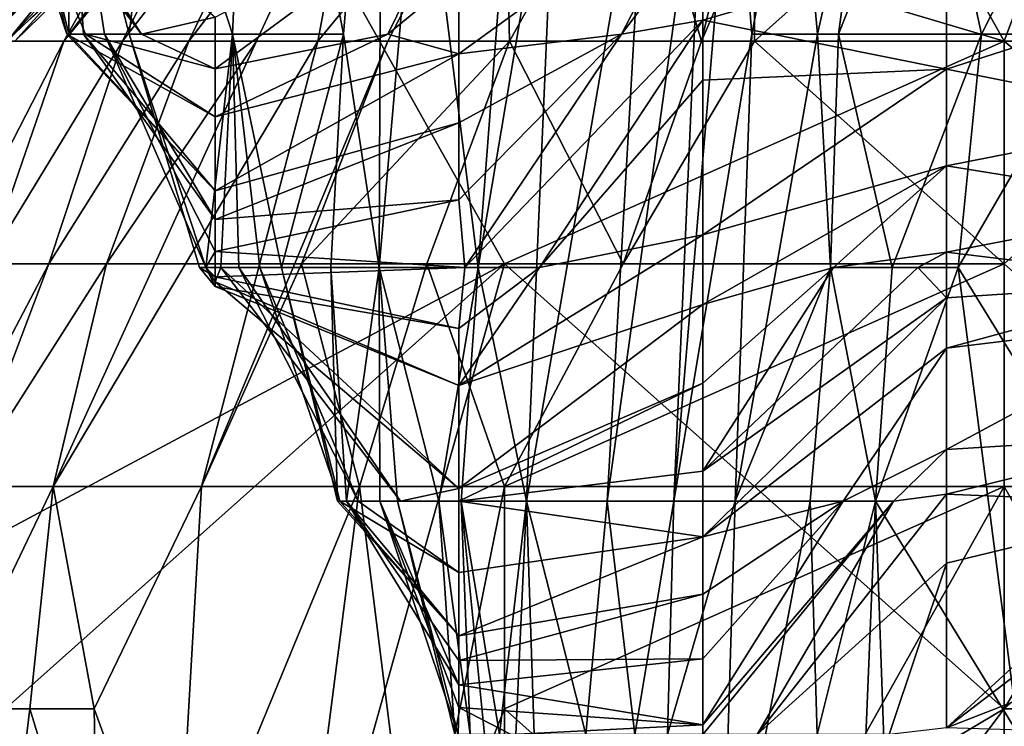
# Model space of a CAD drawing. Extents: x -1.05 to 1.05, y -0.36 to 0.36.
# Tile 49 of 226: x -0.8922 to -0.8695, y 0.2191 to 0.2354. Entities that reach past the tile are written whole.
import ezdxf

# ---------------------------------------------------------------- set-up
doc = ezdxf.new("R2010")
doc.units = 0

msp = doc.modelspace()

# ---------------------------------------------------------------- linework, layer by layer
for points in [[(-0.869551, 0.234938, 0.802922), (-0.863791, 0.250338, 0.809421), (-0.87531, 0.245204, 0.813162)], [(-0.869551, 0.234938, 0.802922), (-0.863373, 0.229805, 0.794857), (-0.863791, 0.250338, 0.809421)], [(-0.904106, 0.234938, 0.534559), (-0.89318, 0.245204, 0.534369), (-0.886828, 0.246682, 0.519624)], [(-0.894117, 0.240071, 0.519624), (-0.904106, 0.234938, 0.534559), (-0.886828, 0.246682, 0.519624)], [(-0.887345, 0.235099, 0.087983), (-0.886867, 0.245867, 0.087983), (-0.889085, 0.240483, 0.076777)], [(-0.887345, 0.235099, 0.087983), (-0.884786, 0.235099, 0.102924), (-0.886867, 0.245867, 0.087983)], [(-0.886867, 0.245867, 0.087983), (-0.884786, 0.235099, 0.102924), (-0.883899, 0.245867, 0.102924)], [(-0.884786, 0.235099, 0.102924), (-0.883958, 0.229715, 0.110395), (-0.883899, 0.245867, 0.102924)], [(-0.883899, 0.245867, 0.102924), (-0.883958, 0.229715, 0.110395), (-0.883023, 0.240483, 0.110395)], [(-0.881679, 0.229715, 0.125336), (-0.880433, 0.245867, 0.1216), (-0.883023, 0.240483, 0.110395)], [(-0.880433, 0.245867, 0.1216), (-0.881679, 0.229715, 0.125336), (-0.879868, 0.240483, 0.129071)], [(-0.898347, 0.229805, 0.819231), (-0.886828, 0.240071, 0.817443), (-0.904106, 0.245204, 0.830821)], [(-0.893024, 0.234938, 0.426241), (-0.886828, 0.241074, 0.450816), (-0.882941, 0.245204, 0.431156)], [(-0.883046, 0.245204, 0.421326), (-0.893024, 0.234938, 0.426241), (-0.882941, 0.245204, 0.431156)], [(-0.888336, 0.240071, 0.411497), (-0.893024, 0.234938, 0.426241), (-0.883046, 0.245204, 0.421326)], [(-0.881821, 0.245204, 0.455731), (-0.892541, 0.234938, 0.480305), (-0.886828, 0.241075, 0.480305)], [(-0.892362, 0.234938, 0.460645), (-0.892541, 0.234938, 0.480305), (-0.881821, 0.245204, 0.455731)], [(-0.886828, 0.241074, 0.450816), (-0.892362, 0.234938, 0.460645), (-0.881821, 0.245204, 0.455731)], [(-0.882766, 0.245204, 0.377093), (-0.89123, 0.234938, 0.386922), (-0.888336, 0.240071, 0.411497)], [(-0.887345, 0.240071, 0.372178), (-0.89123, 0.234938, 0.386922), (-0.882766, 0.245204, 0.377093)], [(-0.886828, 0.240071, 0.817443), (-0.869551, 0.234938, 0.802922), (-0.87531, 0.245204, 0.813162)], [(-0.891829, 0.240071, 0.509794), (-0.886828, 0.241777, 0.490135), (-0.893278, 0.234938, 0.490135)], [(-0.886828, 0.241777, 0.490135), (-0.886828, 0.241075, 0.480305), (-0.893278, 0.234938, 0.490135)], [(-0.893278, 0.234938, 0.490135), (-0.886828, 0.241075, 0.480305), (-0.892541, 0.234938, 0.480305)], [(-0.892362, 0.234938, 0.460645), (-0.886828, 0.241074, 0.450816), (-0.893024, 0.234938, 0.426241)], [(-0.893358, 0.240291, 0.05063), (-0.889441, 0.235099, 0.05063), (-0.892937, 0.240483, 0.054366)], [(-0.892937, 0.240483, 0.054366), (-0.891159, 0.235099, 0.058101), (-0.892413, 0.240483, 0.058101)], [(-0.89073, 0.235099, 0.054366), (-0.891159, 0.235099, 0.058101), (-0.892937, 0.240483, 0.054366)], [(-0.889441, 0.235099, 0.05063), (-0.89073, 0.235099, 0.054366), (-0.892937, 0.240483, 0.054366)], [(-0.892413, 0.240483, 0.058101), (-0.891111, 0.235099, 0.061836), (-0.891123, 0.240483, 0.065571)], [(-0.891159, 0.235099, 0.058101), (-0.891111, 0.235099, 0.061836), (-0.892413, 0.240483, 0.058101)], [(-0.891123, 0.240483, 0.065571), (-0.88972, 0.235099, 0.073042), (-0.889085, 0.240483, 0.076777)], [(-0.890293, 0.235099, 0.069307), (-0.88972, 0.235099, 0.073042), (-0.891123, 0.240483, 0.065571)], [(-0.890776, 0.235099, 0.065571), (-0.890293, 0.235099, 0.069307), (-0.891123, 0.240483, 0.065571)], [(-0.891111, 0.235099, 0.061836), (-0.890776, 0.235099, 0.065571), (-0.891123, 0.240483, 0.065571)], [(-0.88972, 0.235099, 0.073042), (-0.887345, 0.235099, 0.087983), (-0.889085, 0.240483, 0.076777)], [(-0.881679, 0.229715, 0.125336), (-0.883023, 0.240483, 0.110395), (-0.883958, 0.229715, 0.110395)], [(-0.881679, 0.229715, 0.125336), (-0.880566, 0.224331, 0.136542), (-0.879868, 0.240483, 0.129071)], [(-0.880566, 0.224331, 0.136542), (-0.878708, 0.224331, 0.151483), (-0.877774, 0.240483, 0.144012)], [(-0.880566, 0.224331, 0.136542), (-0.877774, 0.240483, 0.144012), (-0.879868, 0.240483, 0.129071)], [(-0.878708, 0.224331, 0.151483), (-0.876458, 0.240483, 0.155218), (-0.877774, 0.240483, 0.144012)], [(-0.878708, 0.224331, 0.151483), (-0.87717, 0.224331, 0.166424), (-0.876458, 0.240483, 0.155218)], [(-0.875368, 0.235099, 0.173894), (-0.875797, 0.240483, 0.162688), (-0.87717, 0.224331, 0.166424)], [(-0.87717, 0.224331, 0.166424), (-0.875797, 0.240483, 0.162688), (-0.876458, 0.240483, 0.155218)], [(-0.875797, 0.240483, 0.162688), (-0.875368, 0.235099, 0.173894), (-0.874336, 0.240483, 0.177629)], [(-0.875368, 0.235099, 0.173894), (-0.873854, 0.235099, 0.188835), (-0.874336, 0.240483, 0.177629)], [(-0.874336, 0.240483, 0.177629), (-0.873854, 0.235099, 0.188835), (-0.872649, 0.240483, 0.192571)], [(-0.873854, 0.235099, 0.188835), (-0.873375, 0.235099, 0.192571), (-0.872649, 0.240483, 0.192571)], [(-0.873375, 0.235099, 0.192571), (-0.870076, 0.235099, 0.218717), (-0.871242, 0.240483, 0.203776)], [(-0.872649, 0.240483, 0.192571), (-0.873375, 0.235099, 0.192571), (-0.871242, 0.240483, 0.203776)], [(-0.870076, 0.235099, 0.218717), (-0.867348, 0.240483, 0.233658), (-0.871242, 0.240483, 0.203776)], [(-0.870661, 0.240483, 0.110395), (-0.870108, 0.240483, 0.11413), (-0.866685, 0.235099, 0.11413)], [(-0.865262, 0.235441, 0.110395), (-0.870661, 0.240483, 0.110395), (-0.866685, 0.235099, 0.11413)], [(-0.870108, 0.240483, 0.11413), (-0.869548, 0.240483, 0.117865), (-0.867748, 0.235099, 0.117865)], [(-0.866685, 0.235099, 0.11413), (-0.870108, 0.240483, 0.11413), (-0.867748, 0.235099, 0.117865)], [(-0.870076, 0.235099, 0.218717), (-0.867495, 0.235099, 0.237394), (-0.867348, 0.240483, 0.233658)], [(-0.889441, 0.235099, 0.05063), (-0.893358, 0.240291, 0.05063), (-0.887739, 0.235488, 0.046895)], [(-0.881069, 0.240162, 0.288625), (-0.885372, 0.234938, 0.298455), (-0.884403, 0.240071, 0.318114)], [(-0.883758, 0.234938, 0.288625), (-0.885372, 0.234938, 0.298455), (-0.881069, 0.240162, 0.288625)], [(-0.881069, 0.240162, 0.288625), (-0.880958, 0.234938, 0.278795), (-0.883758, 0.234938, 0.288625)], [(-0.881069, 0.240162, 0.288625), (-0.878082, 0.240071, 0.278795), (-0.880958, 0.234938, 0.278795)], [(-0.891829, 0.240071, 0.509794), (-0.898347, 0.230009, 0.499964), (-0.894117, 0.240071, 0.519624)], [(-0.893278, 0.234938, 0.490135), (-0.898347, 0.230009, 0.499964), (-0.891829, 0.240071, 0.509794)], [(-0.886828, 0.240071, 0.817443), (-0.898347, 0.229805, 0.819231), (-0.881069, 0.229805, 0.807539)], [(-0.888336, 0.240071, 0.411497), (-0.892532, 0.234938, 0.416412), (-0.893024, 0.234938, 0.426241)], [(-0.89123, 0.234938, 0.386922), (-0.892532, 0.234938, 0.416412), (-0.888336, 0.240071, 0.411497)], [(-0.889874, 0.234938, 0.352518), (-0.89123, 0.234938, 0.386922), (-0.887345, 0.240071, 0.372178)], [(-0.885905, 0.240071, 0.337774), (-0.889874, 0.234938, 0.352518), (-0.887345, 0.240071, 0.372178)], [(-0.88835, 0.234938, 0.332859), (-0.889874, 0.234938, 0.352518), (-0.885905, 0.240071, 0.337774)], [(-0.884403, 0.240071, 0.318114), (-0.88835, 0.234938, 0.332859), (-0.885905, 0.240071, 0.337774)], [(-0.88679, 0.234938, 0.313199), (-0.88835, 0.234938, 0.332859), (-0.884403, 0.240071, 0.318114)], [(-0.881069, 0.229805, 0.807539), (-0.869551, 0.234938, 0.802922), (-0.886828, 0.240071, 0.817443)], [(-0.885372, 0.234938, 0.298455), (-0.88679, 0.234938, 0.313199), (-0.884403, 0.240071, 0.318114)], [(-0.878082, 0.240071, 0.278795), (-0.876529, 0.234938, 0.27388), (-0.880958, 0.234938, 0.278795)], [(-0.87531, 0.240071, 0.274882), (-0.876529, 0.234938, 0.27388), (-0.878082, 0.240071, 0.278795)], [(-0.87531, 0.240071, 0.274882), (-0.87531, 0.237772, 0.27388), (-0.876529, 0.234938, 0.27388)], [(-0.87531, 0.234938, 0.273248), (-0.869551, 0.240071, 0.272496), (-0.863791, 0.234938, 0.269583)], [(-0.87531, 0.237772, 0.27388), (-0.869551, 0.240071, 0.272496), (-0.87531, 0.234938, 0.273248)], [(-0.863791, 0.234938, 0.269583), (-0.869551, 0.240071, 0.272496), (-0.858032, 0.240071, 0.270847)], [(-0.88212, 0.234647, 0.058101), (-0.88212, 0.236452, 0.054366), (-0.876501, 0.238731, 0.058101)], [(-0.88212, 0.234647, 0.058101), (-0.876501, 0.238731, 0.058101), (-0.878374, 0.235099, 0.065571)], [(-0.876501, 0.238731, 0.058101), (-0.876501, 0.237574, 0.061836), (-0.878374, 0.235099, 0.065571)], [(-0.887739, 0.234299, 0.05063), (-0.887739, 0.235488, 0.046895), (-0.88212, 0.238443, 0.05063)], [(-0.887739, 0.234299, 0.05063), (-0.88212, 0.238443, 0.05063), (-0.883758, 0.235099, 0.054366)], [(-0.88212, 0.238443, 0.05063), (-0.88212, 0.236452, 0.054366), (-0.883758, 0.235099, 0.054366)], [(-0.87531, 0.234938, 0.273248), (-0.876529, 0.234938, 0.27388), (-0.87531, 0.237772, 0.27388)], [(-0.876501, 0.237574, 0.061836), (-0.876501, 0.235426, 0.069307), (-0.878374, 0.235099, 0.065571)], [(-0.876501, 0.237574, 0.061836), (-0.870881, 0.237052, 0.065571), (-0.876501, 0.235426, 0.069307)], [(-0.876501, 0.235426, 0.069307), (-0.870881, 0.237052, 0.065571), (-0.870881, 0.234291, 0.076777)], [(-0.870881, 0.237052, 0.065571), (-0.865262, 0.236107, 0.069307), (-0.870881, 0.234291, 0.076777)], [(-0.883758, 0.235099, 0.054366), (-0.88212, 0.236452, 0.054366), (-0.88212, 0.234647, 0.058101)], [(-0.865262, 0.233171, 0.080513), (-0.870881, 0.234291, 0.076777), (-0.865262, 0.236107, 0.069307)], [(-0.889441, 0.235099, 0.05063), (-0.887739, 0.235488, 0.046895), (-0.887739, 0.234299, 0.05063)], [(-0.880262, 0.229715, 0.073042), (-0.881986, 0.229715, 0.069307), (-0.876501, 0.235426, 0.069307)], [(-0.881986, 0.229715, 0.069307), (-0.878374, 0.235099, 0.065571), (-0.876501, 0.235426, 0.069307)], [(-0.876501, 0.234036, 0.073042), (-0.880262, 0.229715, 0.073042), (-0.876501, 0.235426, 0.069307)], [(-0.876501, 0.234036, 0.073042), (-0.876501, 0.235426, 0.069307), (-0.870881, 0.234291, 0.076777)], [(-0.892532, 0.234938, 0.416412), (-0.89123, 0.234938, 0.386922), (-0.893873, 0.229805, 0.391837)], [(-0.893873, 0.229805, 0.391837), (-0.89123, 0.234938, 0.386922), (-0.893008, 0.229805, 0.367263)], [(-0.89123, 0.234938, 0.386922), (-0.889874, 0.234938, 0.352518), (-0.893008, 0.229805, 0.367263)], [(-0.891578, 0.229805, 0.342688), (-0.893008, 0.229805, 0.367263), (-0.889874, 0.234938, 0.352518)], [(-0.88835, 0.234938, 0.332859), (-0.891578, 0.229805, 0.342688), (-0.889874, 0.234938, 0.352518)], [(-0.890243, 0.229805, 0.327944), (-0.891578, 0.229805, 0.342688), (-0.88835, 0.234938, 0.332859)], [(-0.88679, 0.234938, 0.313199), (-0.891478, 0.224672, 0.323029), (-0.890243, 0.229805, 0.327944)], [(-0.885372, 0.234938, 0.298455), (-0.891478, 0.224672, 0.323029), (-0.88679, 0.234938, 0.313199)], [(-0.888057, 0.224672, 0.29354), (-0.891478, 0.224672, 0.323029), (-0.885372, 0.234938, 0.298455)], [(-0.891111, 0.235099, 0.061836), (-0.891159, 0.235099, 0.058101), (-0.887739, 0.231485, 0.061836)], [(-0.887739, 0.231485, 0.061836), (-0.891159, 0.235099, 0.058101), (-0.887739, 0.233192, 0.054366)], [(-0.891159, 0.235099, 0.058101), (-0.89073, 0.235099, 0.054366), (-0.887739, 0.233192, 0.054366)], [(-0.890776, 0.235099, 0.065571), (-0.891111, 0.235099, 0.061836), (-0.887739, 0.231485, 0.061836)], [(-0.890293, 0.235099, 0.069307), (-0.890776, 0.235099, 0.065571), (-0.887739, 0.230829, 0.065571)], [(-0.887739, 0.230829, 0.065571), (-0.890776, 0.235099, 0.065571), (-0.887739, 0.231485, 0.061836)], [(-0.887739, 0.233192, 0.054366), (-0.89073, 0.235099, 0.054366), (-0.887739, 0.234299, 0.05063)], [(-0.89073, 0.235099, 0.054366), (-0.889441, 0.235099, 0.05063), (-0.887739, 0.234299, 0.05063)], [(-0.887739, 0.230086, 0.069307), (-0.890293, 0.235099, 0.069307), (-0.887739, 0.230829, 0.065571)], [(-0.890293, 0.235099, 0.069307), (-0.887957, 0.229715, 0.073042), (-0.88972, 0.235099, 0.073042)], [(-0.887739, 0.230086, 0.069307), (-0.887957, 0.229715, 0.073042), (-0.890293, 0.235099, 0.069307)], [(-0.88679, 0.234938, 0.313199), (-0.890243, 0.229805, 0.327944), (-0.88835, 0.234938, 0.332859)], [(-0.88972, 0.235099, 0.073042), (-0.887957, 0.229715, 0.080513), (-0.887345, 0.235099, 0.087983)], [(-0.8881, 0.229715, 0.076777), (-0.887957, 0.229715, 0.080513), (-0.88972, 0.235099, 0.073042)], [(-0.887957, 0.229715, 0.073042), (-0.8881, 0.229715, 0.076777), (-0.88972, 0.235099, 0.073042)], [(-0.888057, 0.224672, 0.29354), (-0.885372, 0.234938, 0.298455), (-0.883758, 0.234938, 0.288625)], [(-0.883758, 0.234938, 0.288625), (-0.885751, 0.229805, 0.288625), (-0.888057, 0.224672, 0.29354)], [(-0.887957, 0.229715, 0.080513), (-0.887612, 0.229715, 0.084248), (-0.887345, 0.235099, 0.087983)], [(-0.883758, 0.235099, 0.054366), (-0.88212, 0.234647, 0.058101), (-0.887739, 0.233192, 0.054366)], [(-0.887739, 0.233192, 0.054366), (-0.887739, 0.234299, 0.05063), (-0.883758, 0.235099, 0.054366)], [(-0.887612, 0.229715, 0.084248), (-0.887192, 0.229715, 0.087983), (-0.887345, 0.235099, 0.087983)], [(-0.887345, 0.235099, 0.087983), (-0.886208, 0.229715, 0.095454), (-0.884786, 0.235099, 0.102924)], [(-0.887345, 0.235099, 0.087983), (-0.886714, 0.229715, 0.091718), (-0.886208, 0.229715, 0.095454)], [(-0.887192, 0.229715, 0.087983), (-0.886714, 0.229715, 0.091718), (-0.887345, 0.235099, 0.087983)], [(-0.886208, 0.229715, 0.095454), (-0.885075, 0.229715, 0.102924), (-0.884786, 0.235099, 0.102924)], [(-0.880958, 0.234938, 0.278795), (-0.885751, 0.229805, 0.288625), (-0.883758, 0.234938, 0.288625)], [(-0.882861, 0.229805, 0.278795), (-0.885751, 0.229805, 0.288625), (-0.880958, 0.234938, 0.278795)], [(-0.885075, 0.229715, 0.102924), (-0.883958, 0.229715, 0.110395), (-0.884786, 0.235099, 0.102924)], [(-0.880958, 0.234938, 0.278795), (-0.878336, 0.229805, 0.27388), (-0.882861, 0.229805, 0.278795)], [(-0.881986, 0.229715, 0.069307), (-0.88212, 0.231278, 0.065571), (-0.878374, 0.235099, 0.065571)], [(-0.88212, 0.233051, 0.061836), (-0.88212, 0.234647, 0.058101), (-0.878374, 0.235099, 0.065571)], [(-0.88212, 0.231278, 0.065571), (-0.88212, 0.233051, 0.061836), (-0.878374, 0.235099, 0.065571)], [(-0.869551, 0.219539, 0.791908), (-0.869551, 0.234938, 0.802922), (-0.881069, 0.229805, 0.807539)], [(-0.880958, 0.234938, 0.278795), (-0.876529, 0.234938, 0.27388), (-0.878336, 0.229805, 0.27388)], [(-0.876529, 0.234938, 0.27388), (-0.87531, 0.234938, 0.273248), (-0.878336, 0.229805, 0.27388)], [(-0.87531, 0.234938, 0.273248), (-0.869551, 0.229805, 0.269695), (-0.878336, 0.229805, 0.27388)], [(-0.87717, 0.224331, 0.166424), (-0.875752, 0.224331, 0.181365), (-0.875368, 0.235099, 0.173894)], [(-0.875752, 0.224331, 0.181365), (-0.873553, 0.229715, 0.196306), (-0.873854, 0.235099, 0.188835)], [(-0.875368, 0.235099, 0.173894), (-0.875752, 0.224331, 0.181365), (-0.873854, 0.235099, 0.188835)], [(-0.869551, 0.229805, 0.269695), (-0.87531, 0.234938, 0.273248), (-0.863791, 0.234938, 0.269583)], [(-0.873854, 0.235099, 0.188835), (-0.873553, 0.229715, 0.196306), (-0.873375, 0.235099, 0.192571)], [(-0.873553, 0.229715, 0.196306), (-0.872131, 0.229715, 0.207512), (-0.873375, 0.235099, 0.192571)], [(-0.873375, 0.235099, 0.192571), (-0.872131, 0.229715, 0.207512), (-0.870076, 0.235099, 0.218717)], [(-0.87061, 0.229715, 0.218717), (-0.870076, 0.235099, 0.218717), (-0.872131, 0.229715, 0.207512)], [(-0.87061, 0.229715, 0.218717), (-0.867495, 0.235099, 0.237394), (-0.870076, 0.235099, 0.218717)], [(-0.87061, 0.229715, 0.218717), (-0.8673, 0.224331, 0.244864), (-0.867495, 0.235099, 0.237394)], [(-0.869551, 0.219539, 0.791908), (-0.863373, 0.229805, 0.794857), (-0.869551, 0.234938, 0.802922)], [(-0.869551, 0.229805, 0.269695), (-0.863791, 0.234938, 0.269583), (-0.863791, 0.224672, 0.266171)], [(-0.887739, 0.231485, 0.061836), (-0.88212, 0.234647, 0.058101), (-0.88212, 0.233051, 0.061836)], [(-0.887739, 0.233192, 0.054366), (-0.88212, 0.234647, 0.058101), (-0.887739, 0.231485, 0.061836)], [(-0.876501, 0.234036, 0.073042), (-0.870881, 0.234291, 0.076777), (-0.876501, 0.230469, 0.080513)], [(-0.876501, 0.230469, 0.080513), (-0.870881, 0.234291, 0.076777), (-0.870881, 0.232067, 0.084248)], [(-0.870881, 0.234291, 0.076777), (-0.865262, 0.233171, 0.080513), (-0.870881, 0.232067, 0.084248)], [(-0.876501, 0.234036, 0.073042), (-0.876501, 0.230469, 0.080513), (-0.880262, 0.229715, 0.073042)], [(-0.870881, 0.232067, 0.084248), (-0.865262, 0.233171, 0.080513), (-0.865262, 0.231157, 0.087983)], [(-0.887739, 0.230829, 0.065571), (-0.88212, 0.233051, 0.061836), (-0.88212, 0.231278, 0.065571)], [(-0.887739, 0.231485, 0.061836), (-0.88212, 0.233051, 0.061836), (-0.887739, 0.230829, 0.065571)], [(-0.876501, 0.228869, 0.084248), (-0.876501, 0.230469, 0.080513), (-0.870881, 0.232067, 0.084248)], [(-0.876501, 0.228869, 0.084248), (-0.870881, 0.232067, 0.084248), (-0.873485, 0.229715, 0.087983)], [(-0.870881, 0.232067, 0.084248), (-0.870881, 0.230075, 0.091718), (-0.873485, 0.229715, 0.087983)], [(-0.870881, 0.232067, 0.084248), (-0.865262, 0.231157, 0.087983), (-0.870881, 0.230075, 0.091718)], [(-0.887739, 0.230086, 0.069307), (-0.887739, 0.230829, 0.065571), (-0.88212, 0.231278, 0.065571)], [(-0.881986, 0.229715, 0.069307), (-0.887739, 0.230086, 0.069307), (-0.88212, 0.231278, 0.065571)], [(-0.870881, 0.230075, 0.091718), (-0.865262, 0.231157, 0.087983), (-0.865262, 0.229392, 0.095454)], [(-0.88212, 0.226995, 0.076777), (-0.876501, 0.230469, 0.080513), (-0.876501, 0.228869, 0.084248)], [(-0.880262, 0.229715, 0.073042), (-0.876501, 0.230469, 0.080513), (-0.88212, 0.226995, 0.076777)], [(-0.887739, 0.230086, 0.069307), (-0.887739, 0.229502, 0.073042), (-0.887957, 0.229715, 0.073042)], [(-0.887739, 0.230086, 0.069307), (-0.881986, 0.229715, 0.069307), (-0.887739, 0.229502, 0.073042)], [(-0.873485, 0.229715, 0.087983), (-0.870881, 0.230075, 0.091718), (-0.871542, 0.229715, 0.091718)], [(-0.871542, 0.229715, 0.091718), (-0.870881, 0.230075, 0.091718), (-0.870881, 0.229017, 0.095454)], [(-0.865262, 0.229392, 0.095454), (-0.870881, 0.229017, 0.095454), (-0.870881, 0.230075, 0.091718)], [(-0.909865, 0.214405, 0.819181), (-0.881069, 0.229805, 0.807539), (-0.898347, 0.229805, 0.819231)], [(-0.898347, 0.214405, 0.810562), (-0.881069, 0.229805, 0.807539), (-0.909865, 0.214405, 0.819181)], [(-0.886828, 0.209272, 0.79847), (-0.881069, 0.229805, 0.807539), (-0.898347, 0.214405, 0.810562)], [(-0.891578, 0.229805, 0.342688), (-0.894276, 0.224672, 0.362348), (-0.893008, 0.229805, 0.367263)], [(-0.893519, 0.224672, 0.347603), (-0.894276, 0.224672, 0.362348), (-0.891578, 0.229805, 0.342688)], [(-0.891578, 0.229805, 0.342688), (-0.890243, 0.229805, 0.327944), (-0.893519, 0.224672, 0.347603)], [(-0.891478, 0.224672, 0.323029), (-0.893519, 0.224672, 0.347603), (-0.890243, 0.229805, 0.327944)], [(-0.887957, 0.229715, 0.080513), (-0.8881, 0.229715, 0.076777), (-0.887739, 0.229281, 0.076777)], [(-0.887739, 0.229281, 0.076777), (-0.8881, 0.229715, 0.076777), (-0.887739, 0.229502, 0.073042)], [(-0.8881, 0.229715, 0.076777), (-0.887957, 0.229715, 0.073042), (-0.887739, 0.229502, 0.073042)], [(-0.885751, 0.229805, 0.288625), (-0.884416, 0.224672, 0.278795), (-0.888057, 0.224672, 0.29354)], [(-0.887612, 0.229715, 0.084248), (-0.887957, 0.229715, 0.080513), (-0.887739, 0.229386, 0.080513)], [(-0.887739, 0.229386, 0.080513), (-0.887957, 0.229715, 0.080513), (-0.887739, 0.229281, 0.076777)], [(-0.887739, 0.229502, 0.073042), (-0.881986, 0.229715, 0.069307), (-0.88212, 0.228313, 0.073042)], [(-0.887612, 0.229715, 0.084248), (-0.887739, 0.229386, 0.080513), (-0.88212, 0.224622, 0.084248)], [(-0.887612, 0.229715, 0.084248), (-0.883466, 0.224331, 0.087983), (-0.887192, 0.229715, 0.087983)], [(-0.88212, 0.224622, 0.084248), (-0.883466, 0.224331, 0.087983), (-0.887612, 0.229715, 0.084248)], [(-0.887192, 0.229715, 0.087983), (-0.884447, 0.224331, 0.091718), (-0.886714, 0.229715, 0.091718)], [(-0.883466, 0.224331, 0.087983), (-0.884447, 0.224331, 0.091718), (-0.887192, 0.229715, 0.087983)], [(-0.886828, 0.209272, 0.79847), (-0.869551, 0.219539, 0.791908), (-0.881069, 0.229805, 0.807539)], [(-0.884447, 0.224331, 0.091718), (-0.88487, 0.224331, 0.095454), (-0.886714, 0.229715, 0.091718)], [(-0.886714, 0.229715, 0.091718), (-0.88487, 0.224331, 0.095454), (-0.886208, 0.229715, 0.095454)], [(-0.886208, 0.229715, 0.095454), (-0.884918, 0.224331, 0.099189), (-0.885075, 0.229715, 0.102924)], [(-0.88487, 0.224331, 0.095454), (-0.884918, 0.224331, 0.099189), (-0.886208, 0.229715, 0.095454)], [(-0.885751, 0.229805, 0.288625), (-0.882861, 0.229805, 0.278795), (-0.884416, 0.224672, 0.278795)], [(-0.885075, 0.229715, 0.102924), (-0.884712, 0.224331, 0.102924), (-0.883958, 0.229715, 0.110395)], [(-0.884918, 0.224331, 0.099189), (-0.884712, 0.224331, 0.102924), (-0.885075, 0.229715, 0.102924)], [(-0.884712, 0.224331, 0.102924), (-0.883943, 0.224331, 0.110395), (-0.883958, 0.229715, 0.110395)], [(-0.882861, 0.229805, 0.278795), (-0.881069, 0.224672, 0.27389), (-0.884416, 0.224672, 0.278795)], [(-0.883958, 0.229715, 0.110395), (-0.882586, 0.224331, 0.1216), (-0.881679, 0.229715, 0.125336)], [(-0.88354, 0.224331, 0.11413), (-0.882586, 0.224331, 0.1216), (-0.883958, 0.229715, 0.110395)], [(-0.883943, 0.224331, 0.110395), (-0.88354, 0.224331, 0.11413), (-0.883958, 0.229715, 0.110395)], [(-0.881069, 0.224672, 0.27389), (-0.882861, 0.229805, 0.278795), (-0.878336, 0.229805, 0.27388)], [(-0.881679, 0.229715, 0.125336), (-0.882586, 0.224331, 0.1216), (-0.882067, 0.224331, 0.125336)], [(-0.880262, 0.229715, 0.073042), (-0.88212, 0.228313, 0.073042), (-0.881986, 0.229715, 0.069307)], [(-0.88212, 0.226995, 0.076777), (-0.88212, 0.228313, 0.073042), (-0.880262, 0.229715, 0.073042)], [(-0.881679, 0.229715, 0.125336), (-0.882067, 0.224331, 0.125336), (-0.880566, 0.224331, 0.136542)], [(-0.878336, 0.229805, 0.27388), (-0.869551, 0.229805, 0.269695), (-0.881069, 0.224672, 0.27389)], [(-0.869551, 0.229805, 0.269695), (-0.869551, 0.224672, 0.267974), (-0.881069, 0.224672, 0.27389)], [(-0.876501, 0.225023, 0.091718), (-0.871542, 0.229715, 0.091718), (-0.870881, 0.229017, 0.095454)], [(-0.871542, 0.229715, 0.091718), (-0.876501, 0.225023, 0.091718), (-0.873485, 0.229715, 0.087983)], [(-0.876501, 0.225023, 0.091718), (-0.876501, 0.227051, 0.087983), (-0.873485, 0.229715, 0.087983)], [(-0.876501, 0.227051, 0.087983), (-0.876501, 0.228869, 0.084248), (-0.873485, 0.229715, 0.087983)], [(-0.875752, 0.224331, 0.181365), (-0.874023, 0.224331, 0.196306), (-0.873553, 0.229715, 0.196306)], [(-0.874023, 0.224331, 0.196306), (-0.872522, 0.224331, 0.207512), (-0.873553, 0.229715, 0.196306)], [(-0.873553, 0.229715, 0.196306), (-0.872522, 0.224331, 0.207512), (-0.872131, 0.229715, 0.207512)], [(-0.872522, 0.224331, 0.207512), (-0.86922, 0.218947, 0.233658), (-0.87061, 0.229715, 0.218717)], [(-0.872131, 0.229715, 0.207512), (-0.872522, 0.224331, 0.207512), (-0.87061, 0.229715, 0.218717)], [(-0.87061, 0.229715, 0.218717), (-0.86922, 0.218947, 0.233658), (-0.8673, 0.224331, 0.244864)], [(-0.869551, 0.219539, 0.791908), (-0.858032, 0.219539, 0.782392), (-0.858032, 0.229805, 0.790901)], [(-0.858032, 0.229805, 0.790901), (-0.863373, 0.229805, 0.794857), (-0.869551, 0.219539, 0.791908)], [(-0.869551, 0.224672, 0.267974), (-0.869551, 0.229805, 0.269695), (-0.863791, 0.224672, 0.266171)], [(-0.887739, 0.229502, 0.073042), (-0.88212, 0.228313, 0.073042), (-0.887739, 0.229281, 0.076777)], [(-0.88212, 0.224622, 0.084248), (-0.887739, 0.229386, 0.080513), (-0.88212, 0.226995, 0.076777)], [(-0.887739, 0.229281, 0.076777), (-0.88212, 0.226995, 0.076777), (-0.887739, 0.229386, 0.080513)], [(-0.887739, 0.229281, 0.076777), (-0.88212, 0.228313, 0.073042), (-0.88212, 0.226995, 0.076777)], [(-0.870881, 0.227861, 0.099189), (-0.865262, 0.229392, 0.095454), (-0.865262, 0.228544, 0.099189)], [(-0.870881, 0.229017, 0.095454), (-0.865262, 0.229392, 0.095454), (-0.870881, 0.227861, 0.099189)], [(-0.88212, 0.224622, 0.084248), (-0.876501, 0.228869, 0.084248), (-0.876501, 0.227051, 0.087983)], [(-0.88212, 0.226995, 0.076777), (-0.876501, 0.228869, 0.084248), (-0.88212, 0.224622, 0.084248)], [(-0.870881, 0.229017, 0.095454), (-0.870881, 0.227861, 0.099189), (-0.876501, 0.223508, 0.095454)], [(-0.876501, 0.225023, 0.091718), (-0.870881, 0.229017, 0.095454), (-0.876501, 0.223508, 0.095454)], [(-0.870881, 0.22552, 0.106659), (-0.865262, 0.228544, 0.099189), (-0.865262, 0.225869, 0.110395)], [(-0.870881, 0.227861, 0.099189), (-0.865262, 0.228544, 0.099189), (-0.870881, 0.22552, 0.106659)], [(-0.876501, 0.223508, 0.095454), (-0.870881, 0.227861, 0.099189), (-0.873264, 0.224331, 0.102924)], [(-0.870881, 0.227861, 0.099189), (-0.870881, 0.22552, 0.106659), (-0.873264, 0.224331, 0.102924)], [(-0.876501, 0.227051, 0.087983), (-0.876501, 0.225023, 0.091718), (-0.88212, 0.224331, 0.085233)], [(-0.88212, 0.224331, 0.085233), (-0.88212, 0.224622, 0.084248), (-0.876501, 0.227051, 0.087983)], [(-0.870881, 0.224495, 0.110395), (-0.865262, 0.225869, 0.110395), (-0.865262, 0.224264, 0.117865)], [(-0.870881, 0.22552, 0.106659), (-0.865262, 0.225869, 0.110395), (-0.870881, 0.224495, 0.110395)], [(-0.873264, 0.224331, 0.102924), (-0.870881, 0.22552, 0.106659), (-0.872106, 0.224331, 0.106659)], [(-0.870881, 0.22552, 0.106659), (-0.870881, 0.224495, 0.110395), (-0.872106, 0.224331, 0.106659)], [(-0.88212, 0.224331, 0.085233), (-0.876501, 0.225023, 0.091718), (-0.876501, 0.223508, 0.095454)], [(-0.893519, 0.224672, 0.347603), (-0.891478, 0.224672, 0.323029), (-0.893937, 0.219539, 0.342688)], [(-0.89201, 0.219539, 0.318114), (-0.893937, 0.219539, 0.342688), (-0.891478, 0.224672, 0.323029)], [(-0.890527, 0.219539, 0.303369), (-0.89201, 0.219539, 0.318114), (-0.891478, 0.224672, 0.323029)], [(-0.888057, 0.224672, 0.29354), (-0.890527, 0.219539, 0.303369), (-0.891478, 0.224672, 0.323029)], [(-0.888645, 0.214405, 0.288625), (-0.890527, 0.219539, 0.303369), (-0.888057, 0.224672, 0.29354)], [(-0.888057, 0.224672, 0.29354), (-0.884416, 0.224672, 0.278795), (-0.888645, 0.214405, 0.288625)], [(-0.88639, 0.209272, 0.278795), (-0.888645, 0.214405, 0.288625), (-0.884416, 0.224672, 0.278795)], [(-0.883133, 0.214405, 0.27388), (-0.88639, 0.209272, 0.278795), (-0.884416, 0.224672, 0.278795)], [(-0.881069, 0.224672, 0.27389), (-0.883133, 0.214405, 0.27388), (-0.884416, 0.224672, 0.278795)], [(-0.88212, 0.224622, 0.084248), (-0.88212, 0.224331, 0.085233), (-0.883466, 0.224331, 0.087983)], [(-0.881069, 0.219539, 0.273155), (-0.883133, 0.214405, 0.27388), (-0.881069, 0.224672, 0.27389)], [(-0.881069, 0.219539, 0.273155), (-0.869551, 0.224672, 0.267974), (-0.87531, 0.214405, 0.268136)], [(-0.881069, 0.224672, 0.27389), (-0.869551, 0.224672, 0.267974), (-0.881069, 0.219539, 0.273155)], [(-0.869551, 0.224672, 0.267974), (-0.869551, 0.214405, 0.265519), (-0.87531, 0.214405, 0.268136)], [(-0.870881, 0.222897, 0.11413), (-0.87525, 0.218947, 0.110395), (-0.870881, 0.224495, 0.110395)], [(-0.87525, 0.218947, 0.110395), (-0.872106, 0.224331, 0.106659), (-0.870881, 0.224495, 0.110395)], [(-0.870881, 0.222897, 0.11413), (-0.870881, 0.224495, 0.110395), (-0.865262, 0.224264, 0.117865)], [(-0.863791, 0.214405, 0.263944), (-0.869551, 0.224672, 0.267974), (-0.863791, 0.224672, 0.266171)], [(-0.869551, 0.214405, 0.265519), (-0.869551, 0.224672, 0.267974), (-0.863791, 0.214405, 0.263944)], [(-0.884712, 0.224331, 0.102924), (-0.884918, 0.224331, 0.099189), (-0.88212, 0.221225, 0.099189)], [(-0.884918, 0.224331, 0.099189), (-0.88487, 0.224331, 0.095454), (-0.88212, 0.221225, 0.099189)], [(-0.88212, 0.221225, 0.099189), (-0.88487, 0.224331, 0.095454), (-0.88212, 0.222687, 0.091718)], [(-0.88487, 0.224331, 0.095454), (-0.884447, 0.224331, 0.091718), (-0.88212, 0.222687, 0.091718)], [(-0.883943, 0.224331, 0.110395), (-0.884712, 0.224331, 0.102924), (-0.88212, 0.220092, 0.106659)], [(-0.88212, 0.220092, 0.106659), (-0.884712, 0.224331, 0.102924), (-0.88212, 0.220657, 0.102924)], [(-0.88212, 0.220657, 0.102924), (-0.884712, 0.224331, 0.102924), (-0.88212, 0.221225, 0.099189)], [(-0.88212, 0.222687, 0.091718), (-0.884447, 0.224331, 0.091718), (-0.88212, 0.224331, 0.085233)], [(-0.884447, 0.224331, 0.091718), (-0.883466, 0.224331, 0.087983), (-0.88212, 0.224331, 0.085233)], [(-0.883943, 0.224331, 0.110395), (-0.882139, 0.218947, 0.11413), (-0.88354, 0.224331, 0.11413)], [(-0.88212, 0.219573, 0.110395), (-0.882139, 0.218947, 0.11413), (-0.883943, 0.224331, 0.110395)], [(-0.88212, 0.219573, 0.110395), (-0.883943, 0.224331, 0.110395), (-0.88212, 0.220092, 0.106659)], [(-0.882216, 0.218947, 0.117865), (-0.882586, 0.224331, 0.1216), (-0.88354, 0.224331, 0.11413)], [(-0.882139, 0.218947, 0.11413), (-0.882216, 0.218947, 0.117865), (-0.88354, 0.224331, 0.11413)], [(-0.882586, 0.224331, 0.1216), (-0.881864, 0.218947, 0.125336), (-0.882067, 0.224331, 0.125336)], [(-0.882216, 0.218947, 0.117865), (-0.881864, 0.218947, 0.125336), (-0.882586, 0.224331, 0.1216)], [(-0.876501, 0.223508, 0.095454), (-0.88212, 0.222687, 0.091718), (-0.88212, 0.224331, 0.085233)], [(-0.882067, 0.224331, 0.125336), (-0.881186, 0.218947, 0.132806), (-0.880566, 0.224331, 0.136542)], [(-0.881532, 0.218947, 0.129071), (-0.881186, 0.218947, 0.132806), (-0.882067, 0.224331, 0.125336)], [(-0.881864, 0.218947, 0.125336), (-0.881532, 0.218947, 0.129071), (-0.882067, 0.224331, 0.125336)], [(-0.881186, 0.218947, 0.132806), (-0.880813, 0.218947, 0.136542), (-0.880566, 0.224331, 0.136542)], [(-0.880813, 0.218947, 0.136542), (-0.880388, 0.218947, 0.140277), (-0.880566, 0.224331, 0.136542)], [(-0.880388, 0.218947, 0.140277), (-0.879199, 0.218947, 0.151483), (-0.880566, 0.224331, 0.136542)], [(-0.880566, 0.224331, 0.136542), (-0.879199, 0.218947, 0.151483), (-0.878708, 0.224331, 0.151483)], [(-0.879199, 0.218947, 0.151483), (-0.878064, 0.218947, 0.162688), (-0.878708, 0.224331, 0.151483)], [(-0.878708, 0.224331, 0.151483), (-0.878064, 0.218947, 0.162688), (-0.87717, 0.224331, 0.166424)], [(-0.878064, 0.218947, 0.162688), (-0.877312, 0.218947, 0.170159), (-0.87717, 0.224331, 0.166424)], [(-0.877312, 0.218947, 0.170159), (-0.876085, 0.213563, 0.1851), (-0.875752, 0.224331, 0.181365)], [(-0.877312, 0.218947, 0.170159), (-0.875752, 0.224331, 0.181365), (-0.87717, 0.224331, 0.166424)], [(-0.876501, 0.218947, 0.107241), (-0.872106, 0.224331, 0.106659), (-0.87525, 0.218947, 0.110395)], [(-0.876501, 0.218947, 0.107241), (-0.876501, 0.219172, 0.106659), (-0.872106, 0.224331, 0.106659)], [(-0.872106, 0.224331, 0.106659), (-0.876501, 0.219172, 0.106659), (-0.873264, 0.224331, 0.102924)], [(-0.876501, 0.219172, 0.106659), (-0.876501, 0.220698, 0.102924), (-0.873264, 0.224331, 0.102924)], [(-0.876501, 0.220698, 0.102924), (-0.876501, 0.222185, 0.099189), (-0.873264, 0.224331, 0.102924)], [(-0.873264, 0.224331, 0.102924), (-0.876501, 0.222185, 0.099189), (-0.876501, 0.223508, 0.095454)], [(-0.876085, 0.213563, 0.1851), (-0.874023, 0.224331, 0.196306), (-0.875752, 0.224331, 0.181365)], [(-0.876085, 0.213563, 0.1851), (-0.873866, 0.218947, 0.200041), (-0.874023, 0.224331, 0.196306)], [(-0.874023, 0.224331, 0.196306), (-0.873866, 0.218947, 0.200041), (-0.872522, 0.224331, 0.207512)], [(-0.873866, 0.218947, 0.200041), (-0.873628, 0.19741, 0.207512), (-0.872522, 0.224331, 0.207512)], [(-0.872522, 0.224331, 0.207512), (-0.873628, 0.19741, 0.207512), (-0.871762, 0.202794, 0.218717)], [(-0.872522, 0.224331, 0.207512), (-0.871762, 0.202794, 0.218717), (-0.86922, 0.218947, 0.233658)], [(-0.870881, 0.219105, 0.1216), (-0.865262, 0.224264, 0.117865), (-0.865262, 0.223393, 0.1216)], [(-0.870881, 0.222897, 0.11413), (-0.865262, 0.224264, 0.117865), (-0.870881, 0.219105, 0.1216)], [(-0.88212, 0.221225, 0.099189), (-0.876501, 0.223508, 0.095454), (-0.876501, 0.222185, 0.099189)], [(-0.88212, 0.222687, 0.091718), (-0.876501, 0.223508, 0.095454), (-0.88212, 0.221225, 0.099189)], [(-0.865262, 0.223393, 0.1216), (-0.865262, 0.221294, 0.129071), (-0.870881, 0.219105, 0.1216)], [(-0.87525, 0.218947, 0.110395), (-0.870881, 0.222897, 0.11413), (-0.8722, 0.218947, 0.117865)], [(-0.870881, 0.222897, 0.11413), (-0.870881, 0.219105, 0.1216), (-0.8722, 0.218947, 0.117865)], [(-0.88212, 0.220657, 0.102924), (-0.876501, 0.222185, 0.099189), (-0.876501, 0.220698, 0.102924)], [(-0.88212, 0.221225, 0.099189), (-0.876501, 0.222185, 0.099189), (-0.88212, 0.220657, 0.102924)], [(-0.870881, 0.219105, 0.1216), (-0.865262, 0.221294, 0.129071), (-0.865921, 0.218947, 0.136542)], [(-0.88212, 0.220092, 0.106659), (-0.876501, 0.220698, 0.102924), (-0.876501, 0.219172, 0.106659)], [(-0.88212, 0.220657, 0.102924), (-0.876501, 0.220698, 0.102924), (-0.88212, 0.220092, 0.106659)], [(-0.88212, 0.219573, 0.110395), (-0.88212, 0.220092, 0.106659), (-0.876501, 0.219172, 0.106659)], [(-0.89201, 0.219539, 0.318114), (-0.892632, 0.214405, 0.323029), (-0.893937, 0.219539, 0.342688)], [(-0.890439, 0.214405, 0.298455), (-0.892632, 0.214405, 0.323029), (-0.89201, 0.219539, 0.318114)], [(-0.890527, 0.219539, 0.303369), (-0.890439, 0.214405, 0.298455), (-0.89201, 0.219539, 0.318114)], [(-0.888645, 0.214405, 0.288625), (-0.890439, 0.214405, 0.298455), (-0.890527, 0.219539, 0.303369)], [(-0.886828, 0.209272, 0.79847), (-0.881069, 0.204252, 0.789942), (-0.869551, 0.219539, 0.791908)], [(-0.881069, 0.219539, 0.273155), (-0.881069, 0.209272, 0.271435), (-0.883133, 0.214405, 0.27388)], [(-0.88212, 0.219573, 0.110395), (-0.880916, 0.218947, 0.110395), (-0.882139, 0.218947, 0.11413)], [(-0.880916, 0.218947, 0.110395), (-0.88212, 0.219573, 0.110395), (-0.876501, 0.219172, 0.106659)], [(-0.881069, 0.204252, 0.789942), (-0.858032, 0.219539, 0.782392), (-0.869551, 0.219539, 0.791908)], [(-0.881069, 0.204252, 0.789942), (-0.863791, 0.204139, 0.773838), (-0.858032, 0.219539, 0.782392)], [(-0.881069, 0.209272, 0.271435), (-0.881069, 0.219539, 0.273155), (-0.87531, 0.214405, 0.268136)], [(-0.880916, 0.218947, 0.110395), (-0.876501, 0.219172, 0.106659), (-0.876501, 0.218947, 0.107241)]]:
    msp.add_3dface(points)

doc.saveas('drawing.dxf')
